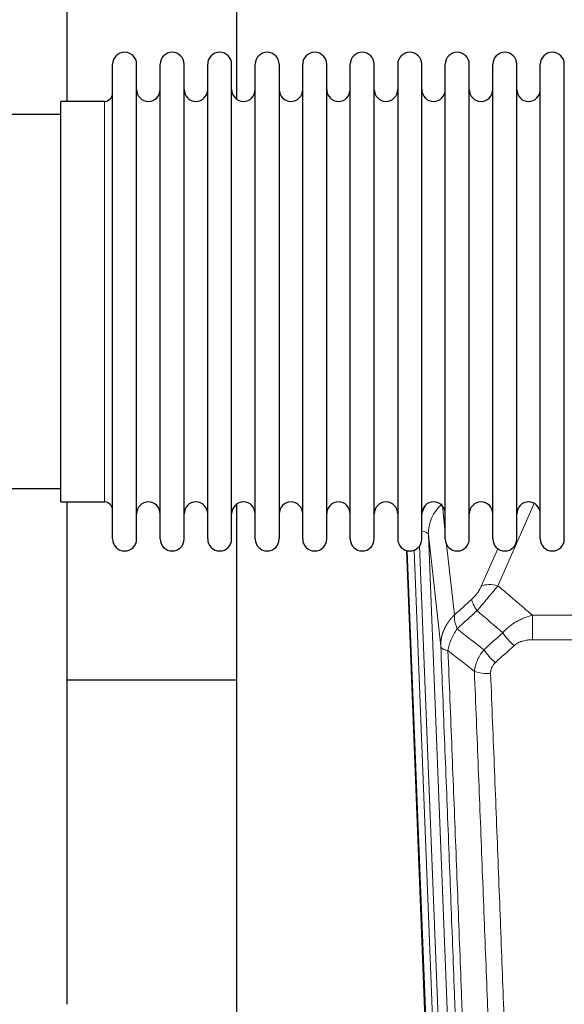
# Model space of a CAD drawing. Header units: inches. Extents: x 0 to 23760, y -13 to 16800.
# Tile 35 of 256: x 4605 to 4837, y 6257 to 6675. Entities that reach past the tile are written whole.
import ezdxf

# ---------------------------------------------------------------- set-up
doc = ezdxf.new("R2010")
doc.units = ezdxf.units.IN
doc.layers.add('1', color=7, linetype='Continuous', true_color=0xffffff)

msp = doc.modelspace()

# ---------------------------------------------------------------- linework, layer by layer
at = {"layer": '1', "color": 2, "linetype": 'Continuous', "lineweight": 25}
for p, q in [((4625.174, 6640.774), (4625.174, 6679.973)), ((4697.174, 6679.973), (4697.174, 6641.728)), ((4644.514, 6645.124), (4644.514, 6656.524)), ((4654.714, 6645.124), (4654.714, 6656.524)), ((4664.714, 6645.124), (4664.714, 6656.524)), ((4674.914, 6645.124), (4674.914, 6656.524)), ((4684.914, 6645.124), (4684.914, 6656.524)), ((4695.114, 6645.124), (4695.114, 6656.524)), ((4705.114, 6645.124), (4705.114, 6656.524)), ((4715.314, 6656.524), (4715.314, 6645.124)), ((4725.314, 6645.124), (4725.314, 6656.524)), ((4735.514, 6645.124), (4735.514, 6656.524)), ((4745.514, 6454.724), (4745.514, 6656.524)), ((4755.714, 6454.724), (4755.714, 6656.524)), ((4765.714, 6656.524), (4765.714, 6454.724)), ((4775.914, 6454.724), (4775.914, 6656.524)), ((4785.914, 6454.724), (4785.914, 6656.524)), ((4796.114, 6454.724), (4796.114, 6656.524)), ((4806.114, 6454.724), (4806.114, 6656.524)), ((4816.314, 6454.724), (4816.314, 6656.524)), ((4826.314, 6454.724), (4826.314, 6656.524)), ((4836.514, 6454.724), (4836.514, 6656.524)), ((4644.514, 6454.724), (4644.514, 6645.124)), ((4654.714, 6454.724), (4654.714, 6645.124)), ((4664.714, 6454.724), (4664.714, 6645.124)), ((4674.914, 6454.724), (4674.914, 6645.124)), ((4684.914, 6454.724), (4684.914, 6645.124)), ((4695.114, 6454.724), (4695.114, 6645.124)), ((4705.114, 6454.724), (4705.114, 6645.124)), ((4715.314, 6645.124), (4715.314, 6454.724)), ((4725.314, 6454.724), (4725.314, 6645.124)), ((4735.514, 6454.724), (4735.514, 6645.124)), ((4622.514, 6631.153), (4622.514, 6640.774)), ((4641.014, 6640.774), (4622.514, 6640.774)), ((4622.514, 6635.124), (4526.514, 6635.124)), ((4622.514, 6470.474), (4622.514, 6631.153)), ((4526.514, 6476.124), (4622.514, 6476.124)), ((4622.514, 6470.474), (4641.014, 6470.474)), ((4625.174, 6256.906), (4625.174, 6470.47)), ((4697.174, 6469.515), (4697.174, 6242.715)), ((4782.109, 6130.421), (4769.536, 6449.784)), ((4697.128, 6394.75), (4625.119, 6394.75))]:
    msp.add_line(p, q, dxfattribs=at)
at = {"layer": '1', "color": 110, "linetype": 'Continuous', "lineweight": 13}
for p, q in [((4641.014, 6631.153), (4641.014, 6640.774)), ((4641.014, 6470.474), (4641.014, 6631.153)), ((4784.686, 6468.756), (4785.914, 6457.668)), ((4823.681, 6469.878), (4808.301, 6434.847)), ((4778.75, 6456.502), (4791.816, 6124.608)), ((4783.998, 6409.096), (4778.75, 6456.502)), ((4775.006, 6451.818), (4787.824, 6126.235)), ((4786.503, 6452.344), (4789.812, 6422.448)), ((4801.239, 6434.698), (4808.219, 6450.596)), ((4782.483, 6127.162), (4769.784, 6449.725)), ((4772.719, 6449.994), (4785.477, 6125.942)), ((4822.927, 6422.328), (5056.1, 6422.328)), ((4822.927, 6411.896), (4822.927, 6422.328)), ((5056.1, 6411.896), (4822.927, 6411.896))]:
    msp.add_line(p, q, dxfattribs=at)
at = {"layer": '1', "color": 2, "linetype": 'Continuous', "lineweight": 25}
for centre, radius, start, end in [((4649.614, 6656.524), 5.1, 0, 180), ((4669.814, 6656.524), 5.1, 0, 180), ((4690.014, 6656.524), 5.1, 0, 180), ((4710.214, 6656.524), 5.1, 0, 180), ((4730.414, 6656.524), 5.1, 0, 180), ((4750.614, 6656.524), 5.1, 0, 180), ((4770.814, 6656.524), 5.1, 0, 180), ((4791.014, 6656.524), 5.1, 0, 180), ((4811.214, 6656.524), 5.1, 0, 180), ((4831.414, 6656.524), 5.1, 0, 180), ((4641.014, 6644.274), 3.5, 270, 0), ((4659.714, 6645.774), 5, 180, 0), ((4679.914, 6645.774), 5, 180, 0), ((4700.114, 6645.774), 5, 180, 0), ((4720.314, 6645.774), 5, 180, 0), ((4740.514, 6645.774), 5, 180, 0), ((4760.714, 6645.774), 5, 180, 0), ((4780.914, 6645.774), 5, 180, 0), ((4801.114, 6645.774), 5, 180, 0), ((4821.314, 6645.774), 5, 180, 0), ((4641.014, 6466.974), 3.5, 0, 90), ((4659.714, 6465.474), 5, 0, 180), ((4679.914, 6465.474), 5, 0, 180), ((4700.114, 6465.474), 5, 0, 180), ((4720.314, 6465.474), 5, 0, 180), ((4740.514, 6465.474), 5, 0, 180), ((4760.714, 6465.474), 5, 0, 180), ((4780.914, 6465.474), 5, 0, 180), ((4801.114, 6465.474), 5, 0, 180), ((4821.314, 6465.474), 5, 0, 180), ((4649.614, 6454.724), 5.1, 180, 0), ((4669.814, 6454.724), 5.1, 180, 0), ((4690.014, 6454.724), 5.1, 180, 0), ((4710.214, 6454.724), 5.1, 180, 0), ((4730.414, 6454.724), 5.1, 180, 0), ((4750.614, 6454.724), 5.1, 180, 0), ((4770.814, 6454.724), 5.1, 180, 0), ((4791.014, 6454.724), 5.1, 180, 0), ((4811.214, 6454.724), 5.1, 180, 0), ((4831.414, 6454.724), 5.1, 180, 0)]:
    msp.add_arc(centre, radius, start, end, dxfattribs=at)
at = {"layer": '1', "color": 110, "linetype": 'Continuous', "lineweight": 13}
for centre, major_axis, ratio, start_param, end_param in [((4798.777, 6458.847), (24.034, -0.11), 0.8859493, 2.6223803, 2.8322909), ((4798.777, 6457), (20.033, -0.591), 0.8872905, 2.3837407, 3.2028538), ((4774.758, 6456.282), (3.997, 0.157), 0.4614673, 0.0341943, 1.2593116), ((4808.301, 6428.676), (-9.156, 4.02), 0.5833249, 4.9631119, 5.806783), ((4804.213, 6423.078), (6.719, -7.407), 0.3029797, 3.5431496, 4.2886573), ((4815.169, 6413.691), (6.736, -7.391), 0.3030979, 4.2875497, 5.03344), ((4807.16, 6406.398), (6.729, -7.397), 0.3051216, 4.2889758, 5.0360109), ((4805.188, 6401.805), (-9.992, -0.404), 0.431453, 0.7935197, 1.5533391)]:
    msp.add_ellipse(centre, major_axis=major_axis, ratio=ratio, start_param=start_param, end_param=end_param, dxfattribs=at)
for points, knots in [([(4801.239, 6434.698), (4801.214, 6434.64), (4801.188, 6434.582), (4801.135, 6434.466), (4801.108, 6434.408), (4801.025, 6434.232), (4800.968, 6434.114), (4800.788, 6433.759), (4800.66, 6433.52), (4800.452, 6433.157), (4800.38, 6433.036), (4800.268, 6432.852), (4800.212, 6432.76), (4800.153, 6432.668), (4800.114, 6432.606), (4800.094, 6432.575), (4799.915, 6432.297), (4799.748, 6432.052), (4799.397, 6431.566), (4799.213, 6431.325), (4798.973, 6431.026), (4798.9, 6430.937), (4798.826, 6430.847), (4798.776, 6430.788), (4798.751, 6430.758), (4798.626, 6430.611), (4798.525, 6430.494), (4798.218, 6430.151), (4798.01, 6429.931), (4797.586, 6429.504), (4797.371, 6429.298), (4797.152, 6429.1)], [0, 0, 0, 0, 0.03125, 0.03125, 0.0625, 0.0625, 0.125, 0.125, 0.25, 0.25, 0.3125, 0.3125, 0.34375, 0.359375, 0.359375, 0.375, 0.375, 0.5, 0.5, 0.625, 0.625, 0.65625, 0.671875, 0.671875, 0.6875, 0.6875, 0.75, 0.75, 0.875, 0.875, 1, 1, 1, 1]), ([(4799.405, 6424.267), (4799.789, 6424.706), (4800.559, 6425.59), (4801.335, 6426.489), (4801.919, 6427.17), (4802.114, 6427.397), (4802.358, 6427.683), (4802.407, 6427.741), (4802.504, 6427.855), (4802.651, 6428.027), (4802.796, 6428.198), (4803.28, 6428.768), (4803.664, 6429.222), (4804.423, 6430.125), (4804.798, 6430.574), (4805.263, 6431.133), (4805.356, 6431.245), (4805.54, 6431.467), (4805.815, 6431.799), (4806.085, 6432.126), (4806.62, 6432.776), (4806.967, 6433.201), (4807.477, 6433.827), (4807.645, 6434.034), (4807.893, 6434.342), (4807.976, 6434.444), (4808.139, 6434.647), (4808.22, 6434.747), (4808.301, 6434.847)], [0, 0, 0, 0, 0.125, 0.25, 0.25, 0.3125, 0.3125, 0.328125, 0.328125, 0.34375, 0.375, 0.375, 0.5, 0.5, 0.625, 0.625, 0.65625, 0.65625, 0.6875, 0.75, 0.75, 0.875, 0.875, 0.9375, 0.9375, 0.96875, 0.96875, 1, 1, 1, 1]), ([(4783.998, 6409.096), (4783.997, 6409.116), (4783.995, 6409.156), (4783.994, 6409.215), (4783.992, 6409.275), (4783.991, 6409.335), (4783.989, 6409.394), (4783.989, 6409.454), (4783.988, 6409.514), (4783.987, 6409.574), (4783.987, 6409.633), (4783.987, 6409.693), (4783.988, 6409.752), (4783.988, 6409.812), (4783.989, 6409.872), (4783.99, 6409.931), (4783.991, 6409.991), (4783.992, 6410.05), (4783.994, 6410.11), (4783.996, 6410.169), (4783.998, 6410.229), (4784.001, 6410.288), (4784.003, 6410.348), (4784.006, 6410.407), (4784.009, 6410.467), (4784.012, 6410.526), (4784.016, 6410.585), (4784.02, 6410.645), (4784.024, 6410.704), (4784.028, 6410.763), (4784.032, 6410.823), (4784.037, 6410.882), (4784.042, 6410.941), (4784.047, 6411), (4784.052, 6411.059), (4784.058, 6411.119), (4784.064, 6411.178), (4784.07, 6411.237), (4784.076, 6411.296), (4784.083, 6411.355), (4784.089, 6411.414), (4784.096, 6411.473), (4784.103, 6411.532), (4784.111, 6411.59), (4784.118, 6411.649), (4784.126, 6411.708), (4784.134, 6411.767), (4784.142, 6411.825), (4784.151, 6411.884), (4784.16, 6411.943), (4784.168, 6412.001), (4784.178, 6412.06), (4784.187, 6412.118), (4784.197, 6412.177), (4784.206, 6412.235), (4784.216, 6412.294), (4784.227, 6412.352), (4784.237, 6412.41), (4784.248, 6412.469), (4784.259, 6412.527), (4784.27, 6412.585), (4784.281, 6412.643), (4784.292, 6412.701), (4784.304, 6412.759), (4784.316, 6412.817), (4784.328, 6412.875), (4784.341, 6412.933), (4784.353, 6412.991), (4784.366, 6413.049), (4784.379, 6413.107), (4784.392, 6413.164), (4784.406, 6413.222), (4784.419, 6413.279), (4784.433, 6413.337), (4784.447, 6413.394), (4784.461, 6413.452), (4784.476, 6413.509), (4784.49, 6413.567), (4784.505, 6413.624), (4784.52, 6413.681), (4784.535, 6413.738), (4784.551, 6413.795), (4784.567, 6413.852), (4784.582, 6413.909), (4784.599, 6413.966), (4784.615, 6414.023), (4784.631, 6414.08), (4784.648, 6414.136), (4784.665, 6414.193), (4784.682, 6414.25), (4784.699, 6414.306), (4784.717, 6414.363), (4784.734, 6414.419), (4784.752, 6414.476), (4784.77, 6414.532), (4784.788, 6414.588), (4784.807, 6414.644), (4784.826, 6414.7), (4784.844, 6414.756), (4784.863, 6414.812), (4784.883, 6414.868), (4784.902, 6414.924), (4784.922, 6414.98), (4784.941, 6415.035), (4784.961, 6415.091), (4784.982, 6415.146), (4785.002, 6415.202), (4785.022, 6415.257), (4785.043, 6415.313), (4785.064, 6415.368), (4785.085, 6415.423), (4785.107, 6415.478), (4785.128, 6415.533), (4785.15, 6415.588), (4785.172, 6415.643), (4785.194, 6415.698), (4785.216, 6415.752), (4785.238, 6415.807), (4785.261, 6415.862), (4785.284, 6415.916), (4785.307, 6415.971), (4785.33, 6416.025), (4785.353, 6416.079), (4785.377, 6416.133), (4785.4, 6416.188), (4785.424, 6416.242), (4785.448, 6416.295), (4785.472, 6416.349), (4785.497, 6416.403), (4785.521, 6416.457), (4785.546, 6416.51), (4785.571, 6416.564), (4785.596, 6416.617), (4785.621, 6416.671), (4785.647, 6416.724), (4785.672, 6416.777), (4785.698, 6416.83), (4785.724, 6416.883), (4785.75, 6416.936), (4785.776, 6416.989), (4785.803, 6417.042), (4785.829, 6417.095), (4785.856, 6417.147), (4785.883, 6417.2), (4785.91, 6417.252), (4785.938, 6417.304), (4785.965, 6417.357), (4785.993, 6417.409), (4786.02, 6417.461), (4786.048, 6417.513), (4786.076, 6417.565), (4786.105, 6417.617), (4786.133, 6417.668), (4786.162, 6417.72), (4786.191, 6417.771), (4786.219, 6417.823), (4786.249, 6417.874), (4786.278, 6417.925), (4786.307, 6417.977), (4786.337, 6418.028), (4786.366, 6418.079), (4786.396, 6418.129), (4786.426, 6418.18), (4786.457, 6418.231), (4786.487, 6418.282), (4786.517, 6418.332), (4786.548, 6418.382), (4786.579, 6418.433), (4786.61, 6418.483), (4786.641, 6418.533), (4786.672, 6418.583), (4786.703, 6418.633), (4786.735, 6418.683), (4786.767, 6418.732), (4786.799, 6418.782), (4786.83, 6418.832), (4786.863, 6418.881), (4786.895, 6418.93), (4786.927, 6418.979), (4786.96, 6419.029), (4786.993, 6419.078), (4787.025, 6419.126), (4787.058, 6419.175), (4787.092, 6419.224), (4787.125, 6419.273), (4787.158, 6419.321), (4787.192, 6419.37), (4787.226, 6419.418), (4787.259, 6419.466), (4787.293, 6419.514), (4787.328, 6419.562), (4787.362, 6419.61), (4787.396, 6419.658), (4787.431, 6419.705), (4787.466, 6419.753), (4787.5, 6419.8), (4787.535, 6419.848), (4787.57, 6419.895), (4787.606, 6419.942), (4787.641, 6419.989), (4787.676, 6420.036), (4787.712, 6420.083), (4787.748, 6420.13), (4787.784, 6420.176), (4787.82, 6420.223), (4787.856, 6420.269), (4787.892, 6420.316), (4787.928, 6420.362), (4787.965, 6420.408), (4788.001, 6420.454), (4788.038, 6420.5), (4788.075, 6420.545), (4788.112, 6420.591), (4788.149, 6420.637), (4788.187, 6420.682), (4788.224, 6420.727), (4788.261, 6420.773), (4788.299, 6420.818), (4788.337, 6420.863), (4788.375, 6420.908), (4788.413, 6420.952), (4788.451, 6420.997), (4788.489, 6421.041), (4788.527, 6421.086), (4788.566, 6421.13), (4788.604, 6421.174), (4788.643, 6421.218), (4788.682, 6421.262), (4788.721, 6421.306), (4788.76, 6421.35), (4788.799, 6421.394), (4788.838, 6421.437), (4788.878, 6421.481), (4788.917, 6421.524), (4788.957, 6421.567), (4788.996, 6421.61), (4789.036, 6421.653), (4789.076, 6421.696), (4789.116, 6421.739), (4789.156, 6421.781), (4789.196, 6421.824), (4789.237, 6421.866), (4789.277, 6421.909), (4789.318, 6421.951), (4789.358, 6421.993), (4789.399, 6422.035), (4789.44, 6422.076), (4789.481, 6422.118), (4789.522, 6422.16), (4789.563, 6422.201), (4789.605, 6422.243), (4789.646, 6422.284), (4789.687, 6422.325), (4789.729, 6422.366), (4789.771, 6422.407), (4789.799, 6422.434), (4789.812, 6422.448)], [0, 0, 0, 0, 0.0042303, 0.0084583, 0.0126838, 0.016907, 0.0211277, 0.0253461, 0.0295621, 0.0337757, 0.037987, 0.0421959, 0.0464023, 0.0506064, 0.0548082, 0.0590075, 0.0632045, 0.0673991, 0.0715913, 0.0757811, 0.0799686, 0.0841537, 0.0883364, 0.0925167, 0.0966947, 0.1008703, 0.1050435, 0.1092144, 0.1133829, 0.117549, 0.1217128, 0.1258741, 0.1300332, 0.1341898, 0.1383441, 0.1424961, 0.1466456, 0.1507929, 0.1549377, 0.1590802, 0.1632203, 0.1673581, 0.1714935, 0.1756266, 0.1797573, 0.1838856, 0.1880116, 0.1921352, 0.1962565, 0.2003755, 0.204492, 0.2086063, 0.2127182, 0.2168277, 0.2209349, 0.2250397, 0.2291422, 0.2332423, 0.2373401, 0.2414356, 0.2455287, 0.2496195, 0.2537079, 0.257794, 0.2618777, 0.2659591, 0.2700382, 0.2741149, 0.2781893, 0.2822614, 0.2863311, 0.2903985, 0.2944635, 0.2985262, 0.3025866, 0.3066447, 0.3107004, 0.3147538, 0.3188048, 0.3228536, 0.3269, 0.3309441, 0.3349858, 0.3390253, 0.3430624, 0.3470972, 0.3511296, 0.3551598, 0.3591876, 0.3632131, 0.3672363, 0.3712571, 0.3752757, 0.3792919, 0.3833058, 0.3873174, 0.3913267, 0.3953337, 0.3993384, 0.4033407, 0.4073408, 0.4113385, 0.4153339, 0.419327, 0.4233179, 0.4273064, 0.4312926, 0.4352765, 0.4392581, 0.4432373, 0.4472143, 0.451189, 0.4551614, 0.4591315, 0.4630993, 0.4670648, 0.471028, 0.4749889, 0.4789475, 0.4829038, 0.4868578, 0.4908095, 0.494759, 0.4987061, 0.502651, 0.5065936, 0.5105338, 0.5144718, 0.5184076, 0.522341, 0.5262721, 0.530201, 0.5341276, 0.5380519, 0.5419739, 0.5458936, 0.5498111, 0.5537262, 0.5576392, 0.5615498, 0.5654581, 0.5693642, 0.573268, 0.5771696, 0.5810688, 0.5849658, 0.5888606, 0.592753, 0.5966432, 0.6005311, 0.6044168, 0.6083002, 0.6121813, 0.6160602, 0.6199368, 0.6238111, 0.6276832, 0.6315531, 0.6354206, 0.6392859, 0.643149, 0.6470098, 0.6508684, 0.6547247, 0.6585787, 0.6624305, 0.66628, 0.6701273, 0.6739724, 0.6778152, 0.6816557, 0.685494, 0.6893301, 0.6931639, 0.6969955, 0.7008248, 0.7046519, 0.7084768, 0.7122994, 0.7161198, 0.7199379, 0.7237539, 0.7275675, 0.731379, 0.7351882, 0.7389952, 0.7427999, 0.7466024, 0.7504027, 0.7542008, 0.7579966, 0.7617902, 0.7655816, 0.7693708, 0.7731577, 0.7769424, 0.7807249, 0.7845052, 0.7882833, 0.7920591, 0.7958327, 0.7996042, 0.8033734, 0.8071403, 0.8109051, 0.8146677, 0.818428, 0.8221862, 0.8259421, 0.8296958, 0.8334474, 0.8371967, 0.8409438, 0.8446887, 0.8484314, 0.8521719, 0.8559102, 0.8596463, 0.8633802, 0.867112, 0.8708415, 0.8745688, 0.8782939, 0.8820169, 0.8857376, 0.8894562, 0.8931726, 0.8968867, 0.9005987, 0.9043086, 0.9080162, 0.9117216, 0.9154249, 0.919126, 0.9228249, 0.9265216, 0.9302161, 0.9339085, 0.9375987, 0.9412867, 0.9449725, 0.9486562, 0.9523377, 0.956017, 0.9596942, 0.9633691, 0.967042, 0.9707126, 0.9743811, 0.9780474, 0.9817116, 0.9853736, 0.9890334, 0.9926911, 0.9963466, 1, 1, 1, 1]), ([(4790.918, 6416.561), (4790.812, 6416.845), (4790.711, 6417.127), (4790.524, 6417.684), (4790.437, 6417.959), (4790.277, 6418.502), (4790.205, 6418.769), (4790.076, 6419.293), (4790.019, 6419.55), (4789.923, 6420.051), (4789.883, 6420.295), (4789.82, 6420.769), (4789.798, 6420.999), (4789.757, 6421.664), (4789.766, 6422.075), (4789.812, 6422.448)], [0, 0, 0, 0, 0.125, 0.125, 0.25, 0.25, 0.375, 0.375, 0.5, 0.5, 0.625, 0.625, 0.75, 0.75, 1, 1, 1, 1]), ([(4810.351, 6414.877), (4810.551, 6415.105), (4810.757, 6415.33), (4811.074, 6415.662), (4811.181, 6415.772), (4811.398, 6415.989), (4811.507, 6416.096), (4812.06, 6416.628), (4812.521, 6417.034), (4813.478, 6417.812), (4813.974, 6418.183), (4814.616, 6418.625), (4814.745, 6418.713), (4814.941, 6418.842), (4815.007, 6418.885), (4815.138, 6418.97), (4815.204, 6419.012), (4815.535, 6419.222), (4815.87, 6419.425), (4816.21, 6419.621), (4816.346, 6419.699), (4816.414, 6419.737), (4816.62, 6419.852), (4816.757, 6419.927), (4817.171, 6420.148), (4817.448, 6420.289), (4818.286, 6420.698), (4818.851, 6420.95), (4819.994, 6421.412), (4820.572, 6421.623), (4821.74, 6422.005), (4822.331, 6422.176), (4822.927, 6422.328)], [0, 0, 0, 0, 0.0625, 0.0625, 0.09375, 0.09375, 0.125, 0.125, 0.25, 0.25, 0.375, 0.375, 0.40625, 0.40625, 0.421875, 0.421875, 0.4375, 0.4375, 0.5, 0.515625, 0.515625, 0.53125, 0.53125, 0.5625, 0.5625, 0.625, 0.625, 0.75, 0.75, 0.875, 0.875, 1, 1, 1, 1]), ([(4787.053, 6407.315), (4787.182, 6408.06), (4787.36, 6408.823), (4787.817, 6410.367), (4788.095, 6411.149), (4788.582, 6412.323), (4788.757, 6412.714), (4789.129, 6413.495), (4789.327, 6413.884), (4789.953, 6415.046), (4790.415, 6415.813), (4790.918, 6416.561)], [0, 0, 0, 0, 0.25, 0.25, 0.5, 0.5, 0.625, 0.625, 0.75, 0.75, 1, 1, 1, 1]), ([(4796.193, 6086.428), (4795.748, 6099.275), (4794.842, 6125.126), (4793.435, 6164.37), (4792.465, 6190.844), (4791.911, 6205.823), (4791.849, 6207.488), (4791.725, 6210.822), (4791.539, 6215.825), (4791.103, 6227.524), (4790.724, 6237.593), (4790.406, 6246.007), (4790.342, 6247.691), (4790.214, 6251.06), (4790.023, 6256.118), (4789.572, 6267.942), (4789.182, 6278.114), (4788.396, 6298.51), (4787.333, 6325.837), (4785.692, 6367.231), (4784.567, 6395.096), (4783.998, 6409.096)], [0, 0, 0, 0, 0.125, 0.25, 0.375, 0.375, 0.390625, 0.390625, 0.40625, 0.4375, 0.5, 0.5, 0.515625, 0.515625, 0.53125, 0.5625, 0.625, 0.625, 0.75, 0.875, 1, 1, 1, 1]), ([(4783.998, 6409.096), (4784.027, 6408.892), (4784.117, 6408.697), (4784.34, 6408.422), (4784.429, 6408.334), (4784.635, 6408.165), (4784.752, 6408.084), (4785.013, 6407.931), (4785.158, 6407.858), (4785.472, 6407.722), (4785.642, 6407.659), (4786.006, 6407.543), (4786.2, 6407.49), (4786.61, 6407.394), (4786.827, 6407.352), (4787.053, 6407.315)], [0, 0, 0, 0, 0.25, 0.25, 0.375, 0.375, 0.5, 0.5, 0.625, 0.625, 0.75, 0.75, 0.875, 0.875, 1, 1, 1, 1]), ([(4815.169, 6409.421), (4815.294, 6409.536), (4815.424, 6409.646), (4815.626, 6409.805), (4815.694, 6409.858), (4815.832, 6409.959), (4815.901, 6410.009), (4816.254, 6410.251), (4816.548, 6410.427), (4817.158, 6410.745), (4817.474, 6410.888), (4817.882, 6411.048), (4817.964, 6411.079), (4818.129, 6411.139), (4818.211, 6411.168), (4818.459, 6411.252), (4818.626, 6411.304), (4819.127, 6411.449), (4819.464, 6411.531), (4820.144, 6411.668), (4820.486, 6411.724), (4821.176, 6411.811), (4821.523, 6411.844), (4822.222, 6411.886), (4822.574, 6411.896), (4822.927, 6411.896)], [0, 0, 0, 0, 0.0625, 0.0625, 0.09375, 0.09375, 0.125, 0.125, 0.25, 0.25, 0.375, 0.375, 0.40625, 0.40625, 0.4375, 0.4375, 0.5, 0.5, 0.625, 0.625, 0.75, 0.75, 0.875, 0.875, 1, 1, 1, 1]), ([(4787.053, 6407.315), (4787.624, 6393.262), (4788.752, 6365.292), (4790.397, 6323.74), (4791.464, 6296.309), (4792.252, 6275.836), (4792.643, 6265.625), (4793.095, 6253.757), (4793.287, 6248.68), (4793.415, 6245.297), (4793.479, 6243.607), (4793.798, 6235.161), (4794.178, 6225.054), (4794.615, 6213.31), (4794.802, 6208.288), (4794.926, 6204.942), (4794.988, 6203.27), (4795.544, 6188.233), (4796.517, 6161.658), (4797.928, 6122.265), (4798.836, 6096.316), (4799.282, 6083.419)], [0, 0, 0, 0, 0.125, 0.25, 0.375, 0.375, 0.4375, 0.46875, 0.484375, 0.484375, 0.5, 0.5, 0.5625, 0.59375, 0.609375, 0.609375, 0.625, 0.625, 0.75, 0.875, 1, 1, 1, 1]), ([(4798.305, 6398.448), (4798.341, 6398.842), (4798.394, 6399.237), (4798.483, 6399.731), (4798.501, 6399.83), (4798.541, 6400.028), (4798.562, 6400.127), (4798.627, 6400.424), (4798.675, 6400.621), (4798.832, 6401.212), (4799.073, 6401.996), (4799.381, 6402.772), (4799.637, 6403.351), (4799.749, 6403.592), (4799.868, 6403.832), (4799.916, 6403.928), (4799.94, 6403.976), (4800.013, 6404.119), (4800.063, 6404.214), (4800.317, 6404.689), (4800.536, 6405.063), (4801.001, 6405.798), (4801.495, 6406.522), (4802.047, 6407.222), (4802.338, 6407.566)], [0, 0, 0, 0, 0.125, 0.125, 0.15625, 0.15625, 0.1875, 0.1875, 0.25, 0.25, 0.375, 0.5, 0.5, 0.5625, 0.578125, 0.578125, 0.59375, 0.59375, 0.625, 0.625, 0.75, 0.75, 0.875, 1, 1, 1, 1]), ([(4805.188, 6397.487), (4805.18, 6397.701), (4805.182, 6397.914), (4805.199, 6398.18), (4805.203, 6398.233), (4805.213, 6398.34), (4805.218, 6398.393), (4805.237, 6398.552), (4805.253, 6398.657), (4805.308, 6398.971), (4805.357, 6399.178), (4805.477, 6399.585), (4805.549, 6399.785), (4805.675, 6400.082), (4805.72, 6400.18), (4805.793, 6400.326), (4805.818, 6400.374), (4805.869, 6400.471), (4805.895, 6400.518), (4806.03, 6400.755), (4806.148, 6400.938), (4806.404, 6401.291), (4806.542, 6401.461), (4806.837, 6401.789), (4806.994, 6401.947), (4807.16, 6402.099)], [0, 0, 0, 0, 0.125, 0.125, 0.15625, 0.15625, 0.1875, 0.1875, 0.25, 0.25, 0.375, 0.375, 0.5, 0.5, 0.5625, 0.5625, 0.59375, 0.59375, 0.625, 0.625, 0.75, 0.75, 0.875, 0.875, 1, 1, 1, 1]), ([(4810.279, 6079.851), (4809.841, 6092.548), (4808.949, 6118.093), (4808.027, 6143.94), (4807.324, 6163.438), (4807.088, 6169.956), (4806.612, 6183.031), (4806.372, 6189.586), (4805.645, 6209.311), (4805.153, 6222.531), (4804.529, 6239.145), (4804.404, 6242.472), (4804.152, 6249.134), (4803.773, 6259.139), (4803.39, 6269.181), (4802.618, 6289.314), (4801.575, 6316.288), (4799.965, 6357.14), (4798.863, 6384.635), (4798.305, 6398.448)], [0, 0, 0, 0, 0.125, 0.25, 0.25, 0.3125, 0.3125, 0.375, 0.375, 0.5, 0.5, 0.53125, 0.53125, 0.5625, 0.625, 0.625, 0.75, 0.875, 1, 1, 1, 1]), ([(4805.188, 6397.487), (4805.746, 6383.657), (4806.846, 6356.127), (4808.454, 6315.223), (4809.496, 6288.214), (4810.267, 6268.056), (4810.649, 6258.001), (4811.028, 6247.983), (4811.279, 6241.313), (4811.404, 6237.982), (4812.028, 6221.346), (4812.519, 6208.109), (4813.244, 6188.36), (4813.484, 6181.796), (4813.96, 6168.705), (4814.196, 6162.179), (4814.898, 6142.656), (4815.819, 6116.776), (4816.709, 6091.198), (4817.147, 6078.485)], [0, 0, 0, 0, 0.125, 0.25, 0.375, 0.375, 0.4375, 0.46875, 0.46875, 0.5, 0.5, 0.625, 0.625, 0.6875, 0.6875, 0.75, 0.75, 0.875, 1, 1, 1, 1])]:
    msp.add_open_spline(points, degree=3, knots=knots, dxfattribs=at)
for points in [[(4808.301, 6434.847), (4813.18, 6430.677), (4818.055, 6426.503), (4822.927, 6422.328)], [(4789.812, 6422.448), (4792.259, 6424.663), (4794.706, 6426.88), (4797.152, 6429.1)], [(4799.405, 6424.267), (4796.576, 6421.696), (4793.747, 6419.128), (4790.918, 6416.561)], [(4810.351, 6414.877), (4806.705, 6418.008), (4803.056, 6421.139), (4799.405, 6424.267)], [(4790.918, 6416.561), (4794.723, 6413.558), (4798.529, 6410.56), (4802.338, 6407.566)], [(4802.338, 6407.566), (4805.009, 6410.001), (4807.68, 6412.438), (4810.351, 6414.877)], [(4815.169, 6409.421), (4812.5, 6406.978), (4809.83, 6404.538), (4807.16, 6402.099)], [(4798.305, 6398.448), (4794.552, 6401.4), (4790.802, 6404.355), (4787.053, 6407.315)]]:
    msp.add_open_spline(points, degree=3, dxfattribs=at)

doc.saveas('drawing.dxf')
